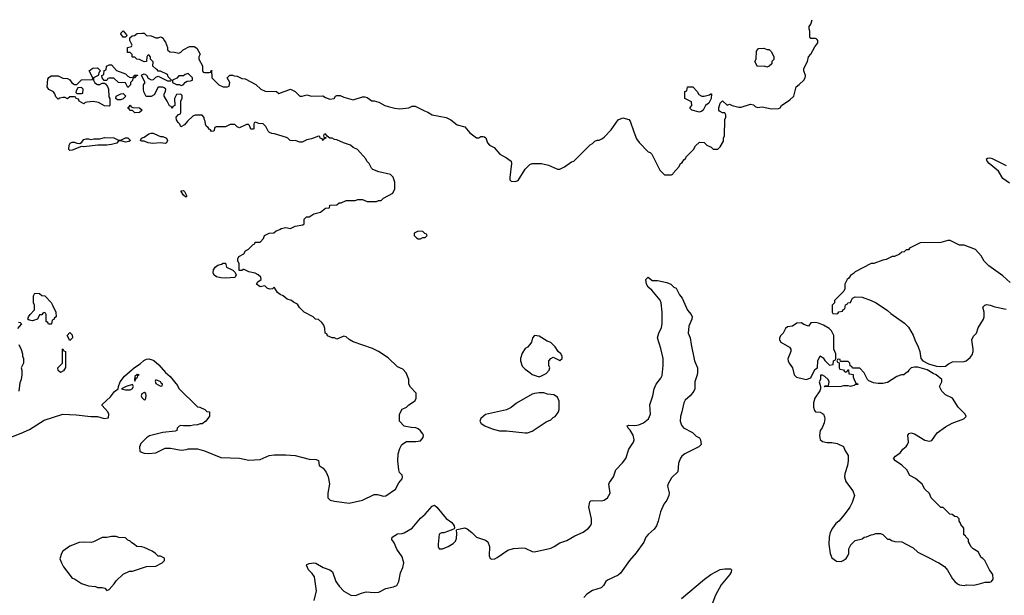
# Model space of a CAD drawing. Header units: inches. Extents: x 2528705 to 2676837, y 911742 to 1023252.
# Tile 52 of 143: x 2572839 to 2581315, y 966730 to 971690. Entities that reach past the tile are written whole.
import ezdxf

# ---------------------------------------------------------------- set-up
doc = ezdxf.new("R2010")
doc.units = ezdxf.units.IN
doc.header["$MEASUREMENT"] = 0
for name, color, linetype in [('C5976', 7, 'Continuous'), ('C5977', 7, 'Continuous'), ('C5986', 7, 'Continuous'), ('C5987', 7, 'Continuous')]:
    doc.layers.add(name, color=color, linetype=linetype)

msp = doc.modelspace()

# ---------------------------------------------------------------- linework, layer by layer
at = {"layer": 'C5976', "color": 5}
for points, elevation in [([(2572664.8, 968055.2), (2572852.9, 968127.1), (2572922, 968158), (2573050, 968239.1), (2573209.5, 968290.5), (2573326.4, 968286.4), (2573450, 968271.3), (2573510, 968271.3), (2573566, 968254), (2573602, 968258), (2573606, 968290), (2573598, 968310), (2573550, 968366), (2573550, 968374), (2573620.4, 968439.6), (2573653.6, 968486.4), (2573686, 968510), (2573688, 968530), (2573704, 968570), (2573741, 968619), (2573826.3, 968693.7), (2573875.1, 968724.9), (2573906.2, 968753.8), (2573930, 968764.4), (2573950, 968766.7), (2573980.5, 968760.5), (2573993.2, 968753.2), (2574036.1, 968716.1), (2574094, 968650), (2574135.3, 968615.3), (2574197.5, 968537.5), (2574210, 968512), (2574370, 968354), (2574390, 968352), (2574434, 968330), (2574450, 968314), (2574474, 968310), (2574472.7, 968272.7), (2574442, 968230), (2574410, 968208.7), (2574391.6, 968208.4), (2574370, 968198), (2574336.4, 968196.4), (2574310, 968189.2), (2574249, 968189), (2574225.4, 968194.6), (2574211.6, 968188.4), (2574194, 968170), (2574191.1, 968148.9), (2574176.9, 968143.1), (2574070, 968134), (2573956.9, 968103.1), (2573930, 968088), (2573882, 968038), (2573871.3, 968010), (2573874, 967970), (2573910, 967956), (2573950, 967950.8), (2574010, 967958.8), (2574090, 967998.8), (2574138, 967998), (2574230, 967981), (2574274.6, 967985.4), (2574290, 967992), (2574370, 967991.3), (2574430, 967976), (2574570, 967917.3), (2574730, 967910.8), (2574810, 967894.8), (2574910, 967901), (2574986.3, 967933.7), (2575030, 967941), (2575130, 967940.7), (2575210, 967934.8), (2575330, 967902.8), (2575390, 967900.7), (2575410, 967892), (2575418, 967850), (2575450, 967824.7), (2575476, 967790), (2575494.8, 967750), (2575506, 967690), (2575491, 967610), (2575490.9, 967570.9), (2575510.6, 967550.6), (2575550, 967540.5), (2575674.8, 967525.2), (2575791, 967551), (2575890, 967599.1), (2575919.1, 967599.1), (2575970, 967584), (2575990, 967587.7), (2576074.2, 967645.8), (2576101.7, 967698.3), (2576130, 967734), (2576134, 967750), (2576130, 967766), (2576109.1, 967789.1), (2576102, 967810), (2576093.2, 967890), (2576097.2, 967950), (2576110, 967994), (2576128.7, 968030), (2576170, 968056), (2576250, 968056), (2576290, 968062), (2576313.2, 968090), (2576316, 968110), (2576310, 968122), (2576290, 968148.7), (2576270, 968164), (2576250, 968174), (2576210, 968175.3), (2576150, 968188.7), (2576108.7, 968230), (2576108, 968290), (2576130, 968334), (2576170, 968352), (2576189.1, 968370.9), (2576230, 968396), (2576244, 968410), (2576252.7, 968430), (2576252.5, 968472.5), (2576203.1, 968523.1), (2576188.7, 968548.7), (2576189, 968590), (2576166.3, 968646.3), (2576138, 968678), (2576090, 968698), (2576010, 968775.3), (2575928, 968830), (2575876.5, 968856.5), (2575710, 968915.3), (2575674.6, 968934.6), (2575650, 968958), (2575630, 968962), (2575570, 968938), (2575550, 968948), (2575530, 968948), (2575490, 968966), (2575482, 968982), (2575468.4, 968988.4), (2575466, 969030), (2575456.4, 969056.4), (2575440.4, 969080.4), (2575410, 969106), (2575386, 969110), (2575366, 969130), (2575289.1, 969169.1), (2575248.9, 969208.9), (2575230, 969238), (2575194.6, 969254.6), (2575178, 969270), (2575142.7, 969282.7), (2575108, 969310), (2575080.7, 969320.7), (2575059.3, 969339.3), (2575030, 969386), (2575014, 969370), (2574990, 969369.2), (2574970, 969378), (2574950, 969398), (2574910, 969389.4), (2574878, 969410), (2574888, 969430), (2574918, 969450), (2574915.3, 969470), (2574892.7, 969492.7), (2574865.6, 969505.6), (2574810, 969518), (2574770, 969538), (2574762, 969538), (2574751.1, 969528.9), (2574728, 969528), (2574728, 969590), (2574718, 969610), (2574718, 969630), (2574726, 969650), (2574768.4, 969671.6), (2574783.1, 969696.9), (2574808.4, 969711.6), (2574850, 969754), (2574862, 969758), (2574867.3, 969772.7), (2574910, 969774), (2574936.4, 969803.6), (2574946, 969830), (2574986, 969850), (2575027.3, 969852.7), (2575046, 969870), (2575079, 969881), (2575091.1, 969891.1), (2575130, 969898), (2575170, 969892), (2575210, 969911.3), (2575276.5, 969923.5), (2575288, 969930), (2575288.7, 969970), (2575308, 969990), (2575330, 969991), (2575344.4, 970000)], 80), ([(2575373.4, 966686.6), (2575394.5, 966770), (2575376.3, 966890), (2575357.6, 966917.6), (2575326.3, 966950), (2575306.6, 966990), (2575310, 966996), (2575330, 967004), (2575370, 967010.7), (2575387.5, 967007.5), (2575450, 966970.7), (2575510, 966950.6), (2575531.3, 966931.3), (2575561.1, 966850), (2575590.4, 966810), (2575630, 966766.4), (2575690, 966732.4), (2575730, 966727.7), (2575782, 966750), (2575821.3, 966758.7), (2575890, 966755.3), (2575930, 966758.4), (2575991.3, 966788.7), (2576057.5, 966802.5), (2576084.5, 966815.5), (2576103.6, 966850), (2576115.8, 966924.2), (2576136, 966970), (2576146.3, 967010), (2576130, 967062.7), (2576086.5, 967126.5), (2576062.8, 967182.8), (2576041.2, 967210), (2576044, 967230), (2576090, 967260.5), (2576130, 967262), (2576150, 967268.5), (2576217.6, 967310), (2576290, 967395.5), (2576330, 967430.5), (2576390, 967498.8), (2576410, 967506.8), (2576430, 967491), (2576510, 967391), (2576558, 967358), (2576578, 967330), (2576582, 967310), (2576578, 967302), (2576554, 967290), (2576490.9, 967269.1), (2576470, 967269), (2576450, 967258), (2576441.3, 967170), (2576442.4, 967150), (2576450, 967131), (2576478, 967130), (2576528, 967150), (2576570, 967176), (2576590, 967198), (2576600.2, 967219.8), (2576603.1, 967263.1), (2576598, 967290), (2576602, 967298), (2576670, 967311.3), (2576690, 967302.8), (2576732.4, 967272.4), (2576770, 967231.3), (2576850, 967204), (2576870.3, 967190.3), (2576882.4, 967150), (2576879.1, 967070), (2576888.1, 967048.1), (2576902, 967042), (2576930, 967045.5), (2576950, 967054.9), (2577042, 967118), (2577090, 967132.4), (2577170, 967138.4), (2577190, 967134.9), (2577250, 967108.2), (2577270, 967106), (2577410, 967137.6), (2577439.6, 967150), (2577490, 967183.2), (2577550, 967203.6), (2577616.9, 967243.1), (2577690, 967273), (2577736.4, 967310), (2577752.3, 967330), (2577760.3, 967350), (2577762.4, 967390), (2577739.7, 967490), (2577745.6, 967534.4), (2577755.1, 967544.9), (2577770, 967548), (2577850, 967543.2), (2577870, 967549.1), (2577899.7, 967570), (2577921, 967610), (2577911.5, 967688.5), (2577917.4, 967702.6), (2577949.6, 967750), (2577969.5, 967810), (2578028.9, 967871.1), (2578055.8, 967910), (2578083.6, 967990), (2578123.6, 968050), (2578129.6, 968070), (2578120.5, 968110), (2578093, 968153), (2578076, 968170), (2578069.2, 968190), (2578083.9, 968196.1), (2578134.4, 968194.4), (2578170, 968199.6), (2578210, 968216.5), (2578250.9, 968250), (2578269.7, 968290), (2578264.2, 968370), (2578289.6, 968450), (2578299.6, 968510), (2578318.4, 968550), (2578358.6, 968601.4), (2578370, 968624.7), (2578379.6, 968710), (2578378, 968770), (2578357.7, 968857.7), (2578329.3, 968950), (2578341.2, 968990), (2578363.3, 969036.7), (2578369.6, 969070), (2578369.6, 969170), (2578360.7, 969250), (2578353.8, 969273.8), (2578279.6, 969359.6), (2578250, 969386), (2578235.3, 969410), (2578228, 969450), (2578248.9, 969471.1), (2578283.6, 969443.6), (2578330, 969442.8), (2578410, 969426.8), (2578444.7, 969410), (2578470, 969384.7), (2578490, 969378), (2578519.9, 969319.9), (2578542, 969290), (2578587.4, 969187.4), (2578618.8, 969150), (2578627.3, 969130), (2578624.9, 969110), (2578598, 969050), (2578594.9, 968990), (2578610.4, 968950), (2578618, 968890), (2578647.7, 968750), (2578673, 968690), (2578674.4, 968650), (2578672, 968630), (2578650.3, 968570), (2578650.2, 968510), (2578642.3, 968490), (2578611.8, 968450), (2578568.5, 968411.5), (2578556, 968390), (2578540.2, 968310), (2578527.1, 968270), (2578525.5, 968230), (2578536.7, 968196.7), (2578552.4, 968172.4), (2578631.6, 968131.6), (2578661.7, 968101.7), (2578690, 968086), (2578700.7, 968070), (2578705.5, 968030), (2578685.5, 968010), (2578563.8, 967950), (2578538.4, 967930), (2578526.8, 967913.2), (2578511.6, 967868.4), (2578504.9, 967795.1), (2578450, 967743.7), (2578420.7, 967690), (2578414.8, 967670), (2578430, 967614), (2578427.3, 967590), (2578410.5, 967550), (2578385.2, 967514.8), (2578354.6, 967450), (2578336.1, 967370), (2578322, 967330), (2578300.9, 967299.1), (2578250, 967254), (2578230.2, 967230), (2578210.9, 967189.1), (2578145, 967095), (2578088.1, 967030), (2578010, 966919.7), (2577990, 966902.6), (2577898, 966862), (2577884.9, 966850), (2577865.1, 966814.9), (2577845.7, 966794.3), (2577770, 966771.1), (2577720.8, 966739.2), (2577696, 966710)], 60), ([(2580000, 969492.4), (2579990, 969486), (2579976.9, 969463.1), (2579962, 969450), (2579942, 969410), (2579942, 969370), (2579934, 969350), (2579854, 969270), (2579854, 969250), (2579834, 969230), (2579834, 969170), (2579838, 969158), (2579870, 969154), (2579882, 969158), (2579890, 969174), (2579922, 969178), (2579927.3, 969192.7), (2579942, 969198), (2579947.3, 969232.7), (2579962, 969238), (2579968.4, 969251.6), (2579990, 969254), (2580000, 969274)], 80), ([(2572830, 969084.7), (2572842, 969082), (2572854, 969070), (2572821, 969030)], 80), ([(2572832, 968890), (2572852, 968848), (2572862, 968810), (2572862, 968790), (2572872, 968770), (2572872, 968730), (2572852, 968690), (2572858, 968670), (2572858, 968630), (2572851.3, 968590), (2572839.6, 968560.4), (2572831.1, 968488.9)], 80), ([(2580000, 968702.7), (2579987.3, 968707.3), (2579986, 968730), (2579970, 968746), (2579906, 968746), (2579902, 968762), (2579890, 968766), (2579878, 968762), (2579874, 968750), (2579878, 968738), (2579894, 968734), (2579894, 968690), (2579898, 968678), (2579930, 968674), (2579938, 968658), (2579950, 968654), (2579962, 968658), (2579967.3, 968672.7), (2579972.7, 968672.7), (2579978, 968638), (2580000, 968634.6)], 80), ([(2580000, 968531.1), (2579990, 968528), (2579970, 968535.3), (2579930, 968535.3), (2579910, 968528.7), (2579770, 968526), (2579766, 968530), (2579770, 968534), (2579802, 968538), (2579808, 968570), (2579798, 968590), (2579770, 968615.3), (2579750, 968628), (2579734, 968626), (2579731.3, 968588.7), (2579722, 968570), (2579734, 968530), (2579731.6, 968508.4), (2579726.8, 968493.2), (2579684.7, 968430), (2579671, 968390), (2579671, 968350), (2579681.4, 968321.4), (2579690.9, 968310.9), (2579730, 968307.3), (2579750, 968297.3), (2579758.8, 968290), (2579768.1, 968268.1), (2579770.6, 968250), (2579764.1, 968215.9), (2579746.4, 968173.6), (2579730.8, 968150), (2579726, 968130), (2579723, 968103), (2579730, 968072), (2579750, 968056), (2579790, 968046), (2579830, 968046), (2579876.9, 968036.9), (2579930, 968012), (2579942, 967982), (2579970, 967934), (2579970.8, 967890), (2579964, 967850), (2579942, 967778), (2579939.1, 967750), (2579950.8, 967710), (2580000, 967645)], 80), ([(2580000, 967518), (2579986, 967490), (2579937.5, 967422.5), (2579890, 967369), (2579866, 967350), (2579836, 967310), (2579816, 967270), (2579806.8, 967230), (2579804, 967170), (2579814.8, 967090), (2579830, 967052), (2579870, 967024.7), (2579910, 967022), (2579928.9, 967031.1), (2579952.9, 967047.1), (2579968.7, 967070), (2579978, 967090), (2579978, 967130), (2579998, 967170), (2580000, 967172)], 80), ([(2578537.3, 966702.7), (2578734.3, 966870), (2578789.9, 966910.1), (2578870, 966951.4), (2578910, 966959), (2578957.3, 966957.3), (2578967.7, 966950), (2578963.6, 966930), (2578950, 966906.3), (2578878.6, 966821.4), (2578827.6, 966732.4), (2578773.2, 966586.8)], 60)]:
    msp.add_lwpolyline(points, dxfattribs=dict(at, elevation=elevation))
at = {"layer": 'C5976', "color": 5, "elevation": 80}
for points in [[(2576270, 969868), (2576234, 969850), (2576234, 969830), (2576254, 969810), (2576270, 969802), (2576290, 969802), (2576310, 969814), (2576330, 969814), (2576346, 969830), (2576342, 969842), (2576327.3, 969847.3), (2576310, 969866)], [(2574610, 969462.9), (2574570, 969464.2), (2574533, 969473), (2574512.3, 969490), (2574505.2, 969510), (2574506, 969534), (2574521.2, 969558.8), (2574544, 969576), (2574576.4, 969583.6), (2574590, 969592), (2574611.6, 969591.6), (2574618, 969558), (2574672.7, 969532.7), (2574692.7, 969512.7), (2574702, 969490), (2574690, 969469.2)], [(2573110, 969066), (2573087.3, 969067.3), (2573082, 969082), (2573066, 969090), (2573066, 969150), (2573062, 969162), (2573050, 969166), (2573038, 969162), (2573030, 969146), (2573010, 969146), (2572991.6, 969108.4), (2572950, 969095.3), (2572920.4, 969100.4), (2572908.4, 969108.4), (2572915.3, 969130), (2572929.4, 969150.6), (2572966, 969190), (2572966, 969230), (2572958, 969250), (2572958, 969310), (2572970, 969334), (2573010, 969332), (2573030, 969314), (2573054, 969310), (2573110, 969252), (2573122, 969230), (2573151.3, 969170), (2573154, 969130), (2573138, 969122), (2573132.7, 969107.3), (2573118, 969102), (2573114, 969070)], [(2579690, 969082), (2579650, 969078), (2579630, 969048), (2579590, 969064), (2579570, 969079), (2579530, 969074), (2579492, 969050), (2579450, 969042), (2579430.8, 969029.2), (2579410.8, 968990), (2579391, 968970), (2579381, 968950), (2579378.8, 968930), (2579391.3, 968910), (2579466.8, 968866.8), (2579478, 968850), (2579476, 968830), (2579450.9, 968769.1), (2579454, 968750), (2579464, 968730), (2579490.6, 968690), (2579504.7, 968630), (2579524.7, 968610), (2579585.2, 968594.8), (2579610, 968590.8), (2579650, 968604.7), (2579684.7, 968675.3), (2579706, 968690), (2579708.7, 968750), (2579730, 968794), (2579756.9, 968776.9), (2579770, 968754), (2579810, 968714), (2579842, 968718), (2579846, 968750), (2579862, 968758), (2579866, 968770), (2579866, 968810), (2579848, 968850), (2579848, 968970), (2579828.4, 969008.4), (2579808.4, 969028.4), (2579759, 969059), (2579714.6, 969074.6)], [(2573270, 968926), (2573248, 968970), (2573270, 968994), (2573290, 968974), (2573294, 968950)], [(2577270, 968968), (2577252, 968950), (2577244.7, 968910), (2577231.3, 968890), (2577210, 968868.7), (2577190, 968858), (2577163.5, 968816.5), (2577151, 968770), (2577150.8, 968750), (2577164.5, 968704.5), (2577190, 968678), (2577230.9, 968650.9), (2577250, 968632), (2577310, 968614), (2577330, 968622), (2577370, 968642), (2577398, 968670), (2577402, 968690), (2577395.3, 968710), (2577395.3, 968750), (2577410, 968772), (2577430, 968782), (2577490, 968752), (2577508, 968770), (2577508, 968790), (2577498, 968810), (2577475.3, 968830), (2577448.7, 968870), (2577410, 968908.7), (2577380.2, 968920.2), (2577310, 968962)], [(2573190, 968648.7), (2573170, 968666), (2573166, 968690), (2573206, 968730), (2573206, 968850), (2573210, 968854), (2573218, 968838), (2573234, 968830), (2573232.7, 968692.7), (2573216.9, 968663.1)], [(2573850, 968632.7), (2573830, 968615.3), (2573826.4, 968586.4), (2573830, 968574), (2573840.2, 968599.8), (2573852.1, 968607.9), (2573855.3, 968624.7), (2573866, 968630)], [(2574010, 968586), (2574004.7, 968575.3), (2574010, 968554), (2574050, 968532), (2574066, 968534), (2574068, 968550), (2574058, 968558), (2574053.2, 968570)], [(2573810, 968546), (2573754, 968530), (2573714, 968510), (2573750, 968502), (2573790, 968502), (2573806, 968510), (2573818, 968530)], [(2573910, 968478), (2573890, 968466), (2573884.7, 968450), (2573890, 968434), (2573910, 968414), (2573922, 968418), (2573928, 968450), (2573926, 968470)], [(2577350, 968475.3), (2577310, 968475.3), (2577270, 968468.7), (2577250, 968462), (2577114.4, 968385.6), (2577070.6, 968349.4), (2577030, 968329), (2576850, 968288.7), (2576807.5, 968252.5), (2576801, 968230), (2576811.3, 968210), (2576842, 968190), (2576905.5, 968165.5), (2576970, 968147.3), (2577030, 968146.8), (2577190, 968131), (2577210, 968131), (2577250, 968144.7), (2577370, 968224.7), (2577410, 968242), (2577430, 968262), (2577448.4, 968271.6), (2577473.6, 968306.4), (2577482, 968330), (2577483.1, 968403.1), (2577470, 968438), (2577436.4, 968456.4), (2577383.1, 968463.1)], [(2573670, 967238), (2573630, 967238), (2573588.4, 967228.4), (2573550, 967228), (2573474, 967190), (2573454.8, 967185.2), (2573390, 967189.2), (2573350, 967185.2), (2573270, 967154), (2573211.3, 967110), (2573198, 967090), (2573185.4, 967045.4), (2573198, 967010), (2573216.9, 966976.9), (2573290, 966878), (2573310, 966871.3), (2573370, 966831.3), (2573430, 966811.3), (2573490, 966804.7), (2573510, 966798), (2573550, 966798), (2573570.9, 966790.9), (2573590, 966772), (2573610, 966781), (2573651.9, 966828.1), (2573670, 966856), (2573730, 966911), (2573783.1, 966936.9), (2573810, 966938), (2573930, 966978), (2574010, 966982), (2574066, 967010), (2574086, 967030), (2574086, 967050), (2574050, 967066), (2574030, 967066), (2574008, 967090), (2573978, 967110), (2573910, 967141.2), (2573890, 967149), (2573846, 967150), (2573828.4, 967168.4), (2573803.1, 967183.1), (2573790, 967198), (2573770, 967206), (2573750, 967226), (2573692.7, 967227.3)]]:
    msp.add_lwpolyline(points, close=True, dxfattribs=at)
at = {"layer": 'C5977', "color": 5, "elevation": 80}
msp.add_lwpolyline([(2575344.4, 970000), (2575370, 970016), (2575429, 970031), (2575470, 970064.7), (2575506, 970070), (2575508.4, 970091.6), (2575570, 970094), (2575588.4, 970111.6), (2575607.3, 970112.7), (2575650, 970132), (2575727.3, 970132.7), (2575750, 970142), (2575790, 970142), (2575830, 970122), (2575910, 970122), (2575928.4, 970131.6), (2575950, 970132), (2575970, 970152), (2576050, 970194), (2576067.3, 970232.7), (2576068, 970250), (2576068, 970290), (2576053.6, 970333.6), (2576030, 970355.3), (2575930, 970378), (2575880.2, 970400.2), (2575868, 970410), (2575848, 970450), (2575828, 970470), (2575818, 970490), (2575746, 970570), (2575710, 970588), (2575686, 970610), (2575626, 970630), (2575570, 970655.3), (2575550, 970658), (2575530, 970668), (2575508.4, 970668.4), (2575486, 970686), (2575470, 970706), (2575458, 970702), (2575454, 970690), (2575458, 970678), (2575474, 970674), (2575474, 970670), (2575458, 970662), (2575450, 970648), (2575442, 970662), (2575426, 970670), (2575422, 970682), (2575410, 970686), (2575350, 970662), (2575310, 970655.3), (2575270, 970635.3), (2575250, 970635.3), (2575210, 970648), (2575184.7, 970644.7), (2575166, 970650), (2575148.4, 970668.4), (2575134.6, 970674.6), (2575032.7, 970707.3), (2575008.9, 970708.9), (2574990, 970718), (2574978, 970730), (2574958, 970770), (2574933.6, 970793.6), (2574896.4, 970796.4), (2574870, 970806), (2574858, 970802), (2574854, 970790), (2574854, 970750), (2574850, 970748), (2574830, 970748), (2574818, 970778), (2574807.3, 970787.3), (2574790, 970788), (2574730, 970758), (2574710, 970766), (2574690, 970786), (2574650, 970786), (2574610, 970768), (2574530, 970766), (2574518, 970762), (2574511.1, 970728.9), (2574490, 970726), (2574482, 970742), (2574470, 970746), (2574462, 970762), (2574446, 970770), (2574438, 970790), (2574436.4, 970816.4), (2574427.3, 970832.7), (2574427.3, 970847.3), (2574410, 970866), (2574350, 970866), (2574330, 970858), (2574283.5, 970816.5), (2574256.9, 970783.1), (2574227.3, 970767.3), (2574218, 970790), (2574203.1, 970803.1), (2574188.4, 970828.4), (2574186, 970850), (2574207.3, 970872.7), (2574222, 970878), (2574226, 970890), (2574226, 970990), (2574238, 971010), (2574236.4, 971036.4), (2574227.3, 971047.3), (2574190, 971046), (2574172, 971010), (2574174, 970950), (2574158, 970942), (2574150, 970926), (2574142, 970942), (2574128.4, 970948.4), (2574108.9, 970988.9), (2574082, 971030), (2574082, 971050), (2574095.3, 971070), (2574098, 971090), (2574083.1, 971103.1), (2574070, 971108.7), (2574032, 971108), (2573996.9, 971043.1), (2573970, 971028), (2573927.3, 971027.3), (2573908.4, 971068.4), (2573906, 971090), (2573906, 971130), (2573918, 971150), (2573886, 971210), (2573890, 971214), (2573910, 971222), (2573930, 971212), (2573944.7, 971184.7), (2573970, 971172), (2573990, 971174), (2574010, 971194), (2574030, 971202), (2574110, 971162), (2574138, 971162), (2574146, 971170), (2574118, 971198), (2574110, 971218), (2574050, 971246), (2574030, 971246), (2574022, 971262), (2574010, 971266), (2573986, 971290), (2573987.3, 971327.3), (2573966, 971350), (2573966, 971370), (2573950, 971386), (2573938, 971382), (2573934, 971370), (2573931.6, 971328.4), (2573910, 971326), (2573870, 971348), (2573848.4, 971348.4), (2573830, 971366), (2573810, 971366), (2573806, 971370), (2573806, 971390), (2573790, 971406), (2573767.3, 971407.3), (2573766, 971450), (2573802, 971458), (2573806, 971470), (2573788, 971510), (2573787.3, 971532.7), (2573808.4, 971551.6), (2573827.3, 971552.7), (2573850, 971572), (2573890, 971574), (2573910, 971574), (2573930, 971554), (2573970, 971552), (2574010, 971534), (2574030, 971534), (2574050, 971542), (2574059.6, 971539.6), (2574074, 971530), (2574082, 971510), (2574095.3, 971495.3), (2574111.3, 971450), (2574112, 971430), (2574130, 971412), (2574171.3, 971411.3), (2574210, 971402), (2574226, 971410), (2574246, 971430), (2574300.4, 971459.6), (2574339.6, 971459.6), (2574363.6, 971443.6), (2574391.6, 971391.6), (2574382, 971370), (2574382, 971350), (2574411.6, 971291.6), (2574412.7, 971252.7), (2574418, 971238), (2574430, 971234), (2574470, 971234), (2574482, 971238), (2574490, 971254), (2574494, 971190), (2574554, 971130), (2574590, 971112), (2574627.3, 971112.7), (2574642, 971118), (2574648, 971150), (2574626, 971190), (2574648.4, 971211.6), (2574670, 971212), (2574684.7, 971204.7), (2574710, 971202), (2574750, 971182), (2574779.6, 971179.6), (2574872.7, 971132.7), (2574914, 971090), (2574952.7, 971072.7), (2575050, 971072), (2575070, 971054), (2575170, 971092), (2575210, 971072), (2575250, 971032), (2575270, 971032), (2575310, 971042), (2575351.6, 971031.6), (2575447.3, 971032.7), (2575470, 971018), (2575510, 971004.7), (2575546, 971010), (2575558, 971030), (2575570, 971038), (2575596.9, 971036.9), (2575630, 971022), (2575710, 970998), (2575790, 971024.7), (2575810, 971024.7), (2575830, 971018), (2575870, 970992), (2575890, 970991.3), (2575930, 970978), (2575982, 970950), (2576010, 970941), (2576067.1, 970927.1), (2576110, 970922.8), (2576188.4, 970931.6), (2576216.4, 970943.6), (2576243.6, 970943.6), (2576323.5, 970903.5), (2576353.4, 970893.4), (2576390.9, 970870.9), (2576510, 970846.8), (2576550, 970826.8), (2576603.8, 970783.8), (2576670, 970766), (2576715.2, 970715.2), (2576770, 970671), (2576790, 970671.3), (2576810, 970684.7), (2576830, 970684.7), (2576839.8, 970679.8), (2576850.9, 970670.9), (2576864.7, 970630), (2576882, 970610), (2576922, 970590), (2576971.1, 970531.1), (2577030, 970501), (2577070, 970471.3), (2577073.4, 970450), (2577057.1, 970330), (2577059.1, 970310), (2577070, 970297.3), (2577105.2, 970294.8), (2577130, 970304.7), (2577190, 970402), (2577230, 970442), (2577249.1, 970450.9), (2577330, 970451), (2577390, 970436), (2577470, 970402), (2577490, 970402), (2577530, 970422), (2577590, 970464.7), (2577610, 970472), (2577750, 970612), (2577770, 970622), (2577790, 970642), (2577810, 970652), (2577827.3, 970652.7), (2577850, 970662), (2577870, 970678), (2577930, 970741), (2577990, 970826.8), (2578030, 970843), (2578082, 970830), (2578095.3, 970815.3), (2578124.5, 970724.5), (2578150, 970662), (2578170.9, 970630.9), (2578250, 970552), (2578265.4, 970545.4), (2578282, 970530), (2578350, 970394), (2578390, 970354), (2578450, 970354), (2578462, 970358), (2578466, 970370), (2578514.6, 970425.4), (2578528, 970450), (2578540.4, 970459.6), (2578556.4, 970483.6), (2578568.4, 970491.6), (2578578, 970510), (2578638, 970570), (2578656.4, 970603.6), (2578690, 970634), (2578730, 970632), (2578754, 970610), (2578791.6, 970591.6), (2578810, 970574), (2578850, 970574), (2578870, 970594), (2578896.4, 970643.6), (2578898, 970670), (2578906, 970690), (2578908, 970830), (2578918, 970850), (2578918, 970870), (2578910, 970886), (2578890, 970886), (2578862, 970902), (2578858, 970910), (2578858, 970930), (2578868.9, 970971.1), (2578888.4, 970991.6), (2578930, 970954), (2578950, 970962), (2578970.9, 970950.9), (2579030, 970934.8), (2579050, 970934.8), (2579130, 970961), (2579156, 970956), (2579170, 970942), (2579190, 970932), (2579230, 970938), (2579310, 970922.8), (2579370, 970924.7), (2579386, 970930), (2579398, 970950), (2579470, 970998), (2579502, 971030), (2579522, 971110), (2579550, 971131.3), (2579588.7, 971170), (2579602, 971190), (2579604, 971210), (2579589, 971250), (2579589.2, 971270), (2579622, 971330), (2579629.1, 971370.9), (2579650, 971392), (2579682.7, 971457.3), (2579708.7, 971490), (2579708.7, 971510), (2579702, 971522), (2579690, 971528.7), (2579648.4, 971528.4), (2579640.4, 971540.4), (2579642, 971590), (2579635.3, 971610), (2579635.3, 971630), (2579648.7, 971650), (2579662, 971690)], dxfattribs=at)
for points in [[(2573730, 971538), (2573708.4, 971568.4), (2573708, 971572), (2573730, 971594), (2573759.6, 971559.6), (2573762, 971550), (2573750, 971538)], [(2579270, 971282), (2579250, 971288), (2579190, 971286), (2579168, 971330), (2579178, 971350), (2579181.2, 971418.8), (2579198, 971442), (2579243.6, 971443.6), (2579272.7, 971432.7), (2579290, 971432), (2579310, 971414), (2579332, 971370), (2579332, 971348), (2579314, 971330), (2579314, 971310), (2579290, 971288.7)], [(2573790, 971192), (2573822, 971198), (2573830, 971212), (2573852, 971212), (2573852, 971208), (2573838, 971202), (2573834, 971190), (2573814, 971186), (2573810, 971166), (2573792.7, 971147.3), (2573791.6, 971128.4), (2573770, 971106), (2573750, 971146), (2573688.4, 971148.4), (2573650, 971186), (2573610, 971186), (2573598, 971182), (2573590, 971166), (2573567.3, 971167.3), (2573548.4, 971188.4), (2573546, 971210), (2573562, 971218), (2573567.3, 971252.7), (2573582, 971258), (2573586, 971290), (2573610, 971302), (2573630, 971302), (2573671.6, 971251.6), (2573750, 971222), (2573770, 971202)], [(2573510, 971132), (2573530, 971132), (2573550, 971142), (2573570, 971142), (2573578, 971138), (2573594.8, 971114.8), (2573602.8, 971090), (2573605.4, 971025.4), (2573614, 971010), (2573614, 970950), (2573610, 970946), (2573570, 970948), (2573517.2, 970977.2), (2573470, 970984), (2573419.6, 970980.4), (2573403.6, 970976.4), (2573390, 970966), (2573350, 970988), (2573346, 971006), (2573326, 971010), (2573322, 971022), (2573310, 971026), (2573270, 971026), (2573250, 971008.7), (2573230, 971018), (2573210, 971018), (2573185.4, 971014.6), (2573170, 971006), (2573150, 971026), (2573142, 971050), (2573130, 971068), (2573089.2, 971089.2), (2573075.3, 971110), (2573082, 971178), (2573089.3, 971190.7), (2573110, 971206), (2573170, 971204.7), (2573210, 971184.7), (2573250, 971182), (2573271.1, 971171.1), (2573287.1, 971147.1), (2573310, 971132), (2573330, 971132), (2573370, 971171.3), (2573466, 971174), (2573468, 971190), (2573438, 971250), (2573450, 971262), (2573468.9, 971271.1), (2573510, 971274), (2573534, 971250), (2573523.6, 971236.4), (2573514, 971210), (2573474, 971190), (2573474, 971170), (2573485.4, 971145.4)], [(2574290, 971226), (2574263.6, 971216.4), (2574250, 971206), (2574210, 971206), (2574192.7, 971187.3), (2574154, 971170), (2574154, 971150), (2574190, 971132), (2574212, 971132), (2574230, 971122), (2574246, 971130), (2574267.3, 971152.7), (2574280.4, 971159.6), (2574310, 971162), (2574326, 971170), (2574326, 971190)], [(2573370, 971106), (2573338, 971102), (2573323.6, 971076.4), (2573322, 971062), (2573330, 971054), (2573370, 971054), (2573382, 971058), (2573386, 971090)], [(2573710, 970998), (2573680.4, 971000.4), (2573666, 971010), (2573668, 971030), (2573710, 971052), (2573730, 971054), (2573752, 971030), (2573730, 971008)], [(2578710, 971031.3), (2578730, 971031.3), (2578778, 971042), (2578790, 971052), (2578794, 971050), (2578792, 971010), (2578772, 970970), (2578742, 970950), (2578722, 970910), (2578710, 970902), (2578690, 970894), (2578626, 970910), (2578610, 970926), (2578610, 970934), (2578626, 970950), (2578622, 970982), (2578566, 971010), (2578566, 971070), (2578582, 971078), (2578587.3, 971112.7), (2578634, 971110), (2578670.9, 971070.9), (2578685.4, 971045.4)], [(2573830, 970888.7), (2573810, 970908), (2573788.4, 970908.4), (2573782, 970922), (2573766, 970930), (2573782, 970938), (2573790, 970952), (2573798, 970938), (2573812.7, 970932.7), (2573871.1, 970931.1), (2573892, 970910), (2573870, 970889)], [(2574050, 970684.7), (2574070, 970684.7), (2574102, 970670), (2574111.3, 970650), (2574102, 970630), (2574090, 970624), (2574050, 970629.2), (2573984.1, 970624.1), (2573946, 970630), (2573910, 970642), (2573890, 970642), (2573878, 970650), (2573888, 970670), (2573910, 970678), (2573950, 970706), (2573970, 970712), (2573988.4, 970711.6), (2574030, 970691.3)], [(2573690, 970652), (2573710, 970652), (2573750, 970671.3), (2573768.9, 970671.1), (2573794, 970650), (2573779.6, 970640.4), (2573750, 970635.3), (2573710, 970646), (2573690, 970646), (2573674.8, 970625.2), (2573630, 970614), (2573590, 970609.2), (2573511.1, 970608.9), (2573390, 970595.3), (2573370, 970598), (2573290, 970565.2), (2573270, 970564), (2573262, 970570), (2573265.2, 970610), (2573273.6, 970626.4), (2573290, 970636), (2573310, 970634.8), (2573330, 970624.7), (2573356.4, 970623.6), (2573370, 970632), (2573390, 970658), (2573410, 970664.7), (2573430, 970664.7), (2573450, 970658), (2573476.4, 970663.6), (2573530, 970664.7), (2573570, 970674.8), (2573650, 970671.3)], [(2574270, 970162), (2574250, 970178), (2574228.7, 970210), (2574230, 970214), (2574250, 970218), (2574258, 970210), (2574278, 970170)]]:
    msp.add_lwpolyline(points, close=True, dxfattribs=at)
at = {"layer": 'C5986', "color": 5, "elevation": 80}
for points in [[(2581364.8, 969424.8), (2581301.5, 969481.5), (2581182, 969570), (2581142, 969610), (2581114.6, 969654.6), (2581066, 969710), (2580970, 969746), (2580928.4, 969748.4), (2580850, 969788), (2580830, 969788), (2580770, 969768.7), (2580590, 969766), (2580498, 969722), (2580490, 969706), (2580470, 969706), (2580451.6, 969688.4), (2580432.7, 969687.3), (2580411.6, 969668.4), (2580370, 969648), (2580350, 969648), (2580296.9, 969623.1), (2580270, 969618), (2580191.1, 969588.9), (2580170, 969588), (2580030, 969518), (2580016.9, 969503.1), (2580000, 969492.4)], [(2580000, 969274), (2580008.7, 969291.3), (2580030, 969302), (2580090, 969298), (2580170, 969271), (2580212, 969250), (2580310, 969184.7), (2580338, 969158), (2580455.2, 969075.2), (2580490, 969041), (2580530.5, 968970.5), (2580544, 968930), (2580574, 968870), (2580586.8, 968830), (2580595.5, 968770), (2580613, 968750), (2580663.4, 968723.4), (2580730, 968705.3), (2580770, 968700.7), (2580810, 968704.7), (2580834.6, 968725.4), (2580870, 968742), (2580970, 968744.7), (2580986, 968750), (2581020.4, 968779.6), (2581038, 968802), (2581048, 968830), (2581048, 968850), (2581035.3, 968930), (2581050, 968962), (2581075.3, 968990), (2581090, 969034), (2581135.3, 969110), (2581142, 969130), (2581142, 969170), (2581130, 969214), (2581146, 969230), (2581164, 969236), (2581194, 969230), (2581234.4, 969214.4), (2581330, 969194.8)], [(2580000, 967172), (2580030, 967202), (2580090, 967218), (2580110, 967232), (2580127.3, 967232.7), (2580168.4, 967251.6), (2580187.3, 967252.7), (2580210, 967262), (2580250, 967262), (2580270, 967254), (2580310, 967214), (2580330, 967214), (2580343.6, 967203.6), (2580372.7, 967192.7), (2580431.6, 967191.6), (2580470, 967172), (2580530, 967138), (2580570, 967102), (2580685.4, 967045.4), (2580730, 967018), (2580750, 967011.3), (2580799.8, 966979.8), (2580827.1, 966947.1), (2580870, 966871.3), (2580887.9, 966847.9), (2580912, 966830), (2580930, 966821), (2580970, 966816), (2580990, 966821), (2581050, 966818), (2581090, 966826), (2581150, 966842), (2581190, 966842), (2581206, 966850), (2581218, 966870), (2581215.3, 966910), (2581188, 966950), (2581148, 967030), (2581130, 967048), (2581115.3, 967055.3), (2581090, 967106), (2581046, 967130), (2581026, 967150), (2581016.4, 967176.4), (2581006, 967190), (2581006, 967210), (2580986, 967230), (2580982, 967242), (2580966, 967250), (2580966, 967310), (2580940.4, 967340.4), (2580936.4, 967356.4), (2580926, 967370), (2580926, 967390), (2580910, 967406), (2580888.4, 967408.4), (2580867.3, 967427.3), (2580846, 967430), (2580790, 967486), (2580770, 967486), (2580686, 967570), (2580670, 967606), (2580630, 967646), (2580608.4, 967688.4), (2580550, 967738), (2580503.1, 967763.1), (2580475.3, 967810), (2580432.5, 967852.5), (2580378, 967890), (2580362, 967910), (2580378, 967930), (2580420.2, 967959.8), (2580442, 967990), (2580469.1, 968010.9), (2580482, 968030), (2580489, 968050), (2580484, 968110), (2580494.6, 968125.4), (2580510, 968131.3), (2580542, 968122), (2580630, 968066), (2580670, 968058), (2580690, 968064.7), (2580738, 968130), (2580810, 968182), (2580865.6, 968214.4), (2580966, 968250), (2580986, 968270), (2580978, 968290), (2580918, 968350), (2580870, 968428), (2580810, 968458), (2580778, 968490), (2580758, 968530), (2580778, 968570), (2580778, 968590), (2580729.2, 968630), (2580701.7, 968641.7), (2580650, 968674), (2580570, 968695.6), (2580543, 968697), (2580514, 968690), (2580492, 968670), (2580484.7, 968655.3), (2580470, 968648), (2580450, 968628.7), (2580430, 968628.7), (2580390, 968615.3), (2580310, 968564), (2580270, 968554), (2580230, 968554), (2580190, 968562), (2580150, 968578), (2580138, 968590), (2580110, 968646), (2580070, 968686), (2580007.3, 968687.3), (2580002, 968702), (2580000, 968702.7)], [(2580000, 968634.6), (2580012.7, 968632.7), (2580014, 968610), (2580022, 968590), (2580038, 968558), (2580050, 968554), (2580052.7, 968547.3), (2580030, 968546), (2580022, 968538), (2580000, 968531.1)], [(2580000, 967645), (2580011.3, 967630), (2580024.7, 967590), (2580006, 967530), (2580000, 967518)]]:
    msp.add_lwpolyline(points, dxfattribs=at)
at = {"layer": 'C5987', "color": 5, "elevation": 60}
msp.add_lwpolyline([(2581360, 970280), (2581300.9, 970320.9), (2581264.6, 970384.6), (2581185.1, 970450), (2581167, 970470), (2581161.2, 970490), (2581170, 970497.3), (2581190, 970499.3), (2581210, 970492.7), (2581330, 970432.2)], dxfattribs=at)

doc.saveas('drawing.dxf')
